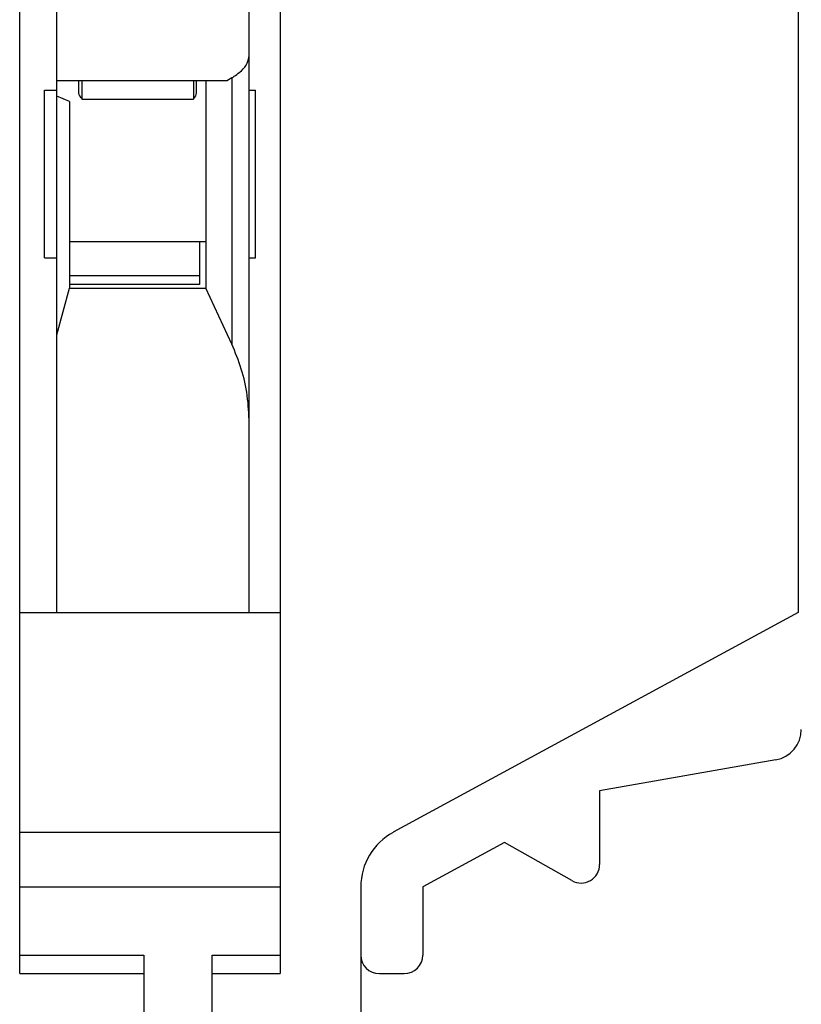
# Model space of a CAD drawing. Header units: inches. Extents: x 3728 to 5427, y -2494 to -825.
# Tile 5 of 16: x 5245 to 5270, y -2405 to -2373. Entities that reach past the tile are written whole.
import ezdxf

# ---------------------------------------------------------------- set-up
doc = ezdxf.new("R2010")
doc.units = ezdxf.units.IN
doc.header["$MEASUREMENT"] = 0
doc.layers.get('0').update_dxf_attribs({"lineweight": 30})

msp = doc.modelspace()

# ---------------------------------------------------------------- linework, layer by layer
at = {"color": 7, "linetype": 'Continuous'}
for p, q in [((5244.784, -2403.658), (5244.784, -2356.894)), ((5253.184, -2357.458), (5253.184, -2403.658)), ((5245.984, -2392.013), (5245.984, -2372.3)), ((5252.184, -2392.013), (5252.184, -2372.3)), ((5269.879, -2372.3), (5269.879, -2392.013)), ((5251.621, -2374.764), (5251.484, -2374.848)), ((5251.621, -2374.764), (5251.621, -2383.353)), ((5245.984, -2374.848), (5251.484, -2374.848)), ((5246.684, -2374.848), (5246.684, -2375.248)), ((5246.784, -2374.848), (5246.784, -2375.448)), ((5250.384, -2374.848), (5250.384, -2375.448)), ((5250.484, -2375.248), (5250.484, -2374.848)), ((5250.784, -2374.848), (5250.784, -2381.548)), ((5245.584, -2380.564), (5245.584, -2375.164)), ((5245.584, -2375.164), (5245.984, -2375.164)), ((5246.384, -2375.528), (5245.984, -2375.348)), ((5252.184, -2375.164), (5252.384, -2375.164)), ((5252.384, -2380.564), (5252.384, -2375.164)), ((5246.384, -2375.528), (5246.384, -2381.548)), ((5246.784, -2375.448), (5250.384, -2375.448)), ((5250.784, -2380.048), (5246.384, -2380.048)), ((5250.584, -2380.048), (5250.584, -2381.428)), ((5245.584, -2380.564), (5245.984, -2380.564)), ((5252.184, -2380.564), (5252.384, -2380.564)), ((5250.584, -2381.148), (5246.384, -2381.148)), ((5250.584, -2381.428), (5246.384, -2381.428)), ((5245.984, -2383.057), (5246.384, -2381.548)), ((5246.384, -2381.548), (5250.784, -2381.548)), ((5251.621, -2383.353), (5250.784, -2381.548)), ((5244.784, -2392.013), (5253.184, -2392.013)), ((5269.879, -2392.013), (5256.825, -2399.1)), ((5269.153, -2396.763), (5263.479, -2397.763)), ((5263.479, -2397.763), (5263.479, -2400.137)), ((5244.784, -2399.1), (5253.184, -2399.1)), ((5260.415, -2399.427), (5257.779, -2400.858)), ((5262.582, -2400.659), (5260.415, -2399.427)), ((5244.784, -2400.858), (5253.184, -2400.858)), ((5255.779, -2400.858), (5255.779, -2417.348)), ((5257.779, -2400.858), (5257.779, -2403.058)), ((5244.784, -2403.058), (5248.784, -2403.058)), ((5248.784, -2403.058), (5248.784, -2410.458)), ((5250.984, -2403.058), (5253.184, -2403.058)), ((5250.984, -2410.458), (5250.984, -2403.058)), ((5244.784, -2403.658), (5248.784, -2403.658)), ((5250.984, -2403.658), (5253.184, -2403.658)), ((5256.379, -2403.658), (5257.179, -2403.658))]:
    msp.add_line(p, q, dxfattribs=at)
for centre, radius, start, end in [((5246.884, -2375.248), 0.2, 180, 239.4011), ((5250.284, -2375.248), 0.2, 300.5989, 0), ((5268.979, -2395.778), 1, 280, 0), ((5257.779, -2400.858), 2, 118.5, 180), ((5262.879, -2400.137), 0.6, 240.3765, 0), ((5256.379, -2403.058), 0.6, 180, 270), ((5257.179, -2403.058), 0.6, 270, 0)]:
    msp.add_arc(centre, radius, start, end, dxfattribs=at)
for points, knots in [([(5251.621, -2374.764), (5251.728, -2374.691), (5251.919, -2374.562), (5252.138, -2374.313), (5252.17, -2374.123), (5252.184, -2374.037)], [0, 0, 0, 0, 0.3865967, 0.6968299, 0.9540271, 0.9540271, 0.9540271, 0.9540271]), ([(5252.184, -2385.906), (5252.171, -2385.607), (5252.145, -2385.016), (5251.952, -2384.154), (5251.731, -2383.618), (5251.621, -2383.353)], [0, 0, 0, 0, 0.895196, 1.773032, 2.632823, 2.632823, 2.632823, 2.632823])]:
    msp.add_open_spline(points, degree=3, knots=knots, dxfattribs=at)

doc.saveas('drawing.dxf')
